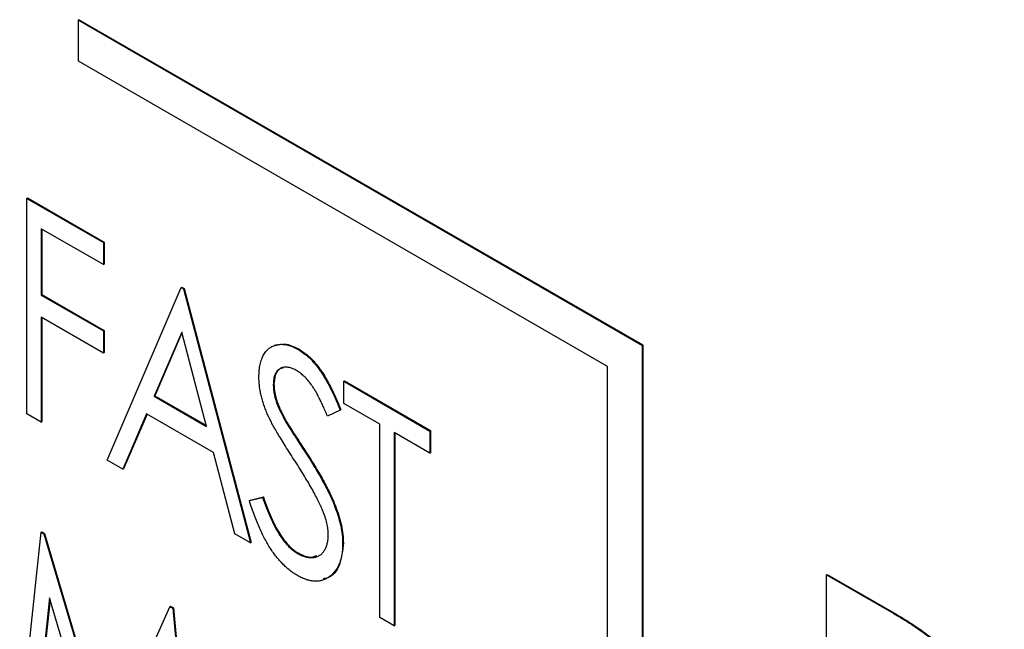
# Model space of a CAD drawing. Header units: millimetres. Extents: x 0 to 420, y 0 to 297.
# Tile 26 of 43: x 340.61 to 343.07, y 217.19 to 218.72. Entities that reach past the tile are written whole.
import ezdxf

# ---------------------------------------------------------------- set-up
doc = ezdxf.new("R2010")
doc.units = ezdxf.units.MM

msp = doc.modelspace()

# ---------------------------------------------------------------- linework, layer by layer
at = {"color": 7, "linetype": 'Continuous', "lineweight": 25}
for p, q in [((340.7521, 218.7175), (340.7538, 218.7185)), ((342.1663, 217.9011), (340.7521, 218.7175)), ((340.7521, 218.7175), (340.7521, 218.6154)), ((342.1681, 217.9021), (340.7538, 218.7185)), ((340.7521, 218.6154), (342.0779, 217.85)), ((340.6233, 218.2704), (340.625, 218.2715)), ((340.6233, 218.2704), (340.8152, 218.1597)), ((340.6233, 217.7303), (340.6233, 218.2704)), ((340.625, 218.2715), (340.8169, 218.1607)), ((340.8152, 218.1043), (340.6593, 218.1943)), ((340.6593, 218.1943), (340.6593, 218.0281)), ((340.661, 218.1932), (340.661, 218.0291)), ((340.8152, 218.1597), (340.8169, 218.1607)), ((340.8152, 218.1597), (340.8152, 218.1043)), ((340.8169, 218.1607), (340.8169, 218.1053)), ((340.8152, 218.1043), (340.8169, 218.1053)), ((341.01, 218.0472), (341.0118, 218.0482)), ((341.0118, 218.0482), (341.0178, 218.0447)), ((340.6593, 218.0281), (340.661, 218.0291)), ((340.6593, 218.0281), (340.8152, 217.9381)), ((340.661, 218.0291), (340.8169, 217.9391)), ((340.8242, 217.6144), (341.01, 218.0472)), ((341.01, 218.0472), (341.016, 218.0437)), ((341.016, 218.0437), (341.0178, 218.0447)), ((341.016, 218.0437), (341.1839, 217.4067)), ((341.0178, 218.0447), (341.1857, 217.4077)), ((340.8152, 217.8827), (340.6593, 217.9727)), ((340.6593, 217.9727), (340.6593, 217.7096)), ((340.661, 217.9717), (340.661, 217.7106)), ((340.8152, 217.9381), (340.8169, 217.9391)), ((340.8152, 217.9381), (340.8152, 217.8827)), ((340.8169, 217.9391), (340.8169, 217.8837)), ((341.0115, 217.935), (340.9427, 217.7744)), ((341.0121, 217.933), (340.9444, 217.7755)), ((341.0739, 217.6987), (341.0115, 217.935)), ((342.1663, 217.9011), (342.1681, 217.9021)), ((342.1663, 214.6349), (342.1663, 217.9011)), ((342.1681, 214.6359), (342.1681, 217.9021)), ((340.8152, 217.8827), (340.8169, 217.8837)), ((341.3029, 217.8919), (341.3047, 217.8929)), ((342.0779, 217.85), (342.0779, 214.788)), ((341.2409, 217.804), (341.2427, 217.805)), ((341.4178, 217.8118), (341.4196, 217.8128)), ((341.4178, 217.8118), (341.6337, 217.6871)), ((341.4178, 217.7564), (341.4178, 217.8118)), ((341.4196, 217.8128), (341.6354, 217.6882)), ((340.9427, 217.7744), (340.9444, 217.7755)), ((340.9427, 217.7744), (341.0739, 217.6987)), ((340.9444, 217.7755), (341.0732, 217.7011)), ((341.5078, 217.7044), (341.4178, 217.7564)), ((340.6593, 217.7096), (340.6233, 217.7303)), ((340.9235, 217.7301), (340.864, 217.5914)), ((340.9245, 217.7295), (340.8657, 217.5924)), ((341.0911, 217.6334), (340.9235, 217.7301)), ((341.4088, 217.7394), (341.3769, 217.7246)), ((341.4088, 217.7394), (341.4106, 217.7404)), ((340.6593, 217.7096), (340.661, 217.7106)), ((341.2671, 217.719), (341.2689, 217.72)), ((341.5078, 217.2197), (341.5078, 217.7044)), ((341.6337, 217.6317), (341.5437, 217.6837)), ((341.5437, 217.6837), (341.5437, 217.199)), ((341.5455, 217.6826), (341.5455, 217.2)), ((341.6337, 217.6871), (341.6354, 217.6882)), ((341.6337, 217.6871), (341.6337, 217.6317)), ((341.6354, 217.6882), (341.6354, 217.6328)), ((341.1449, 217.4292), (341.0911, 217.6334)), ((341.3208, 217.6343), (341.3226, 217.6353)), ((341.6337, 217.6317), (341.6354, 217.6328)), ((340.864, 217.5914), (340.8242, 217.6144)), ((340.864, 217.5914), (340.8657, 217.5924)), ((341.1809, 217.5126), (341.2142, 217.5208)), ((341.1809, 217.5126), (341.1827, 217.5136)), ((341.1827, 217.5136), (341.216, 217.5218)), ((341.2142, 217.5208), (341.216, 217.5218)), ((340.6053, 216.9242), (340.6591, 217.4332)), ((340.6591, 217.4332), (340.6608, 217.4342)), ((340.6591, 217.4332), (340.6659, 217.4293)), ((340.6608, 217.4342), (340.6677, 217.4303)), ((340.6659, 217.4293), (340.6677, 217.4303)), ((340.6659, 217.4293), (340.8242, 216.8948)), ((340.6677, 217.4303), (340.8254, 216.8975)), ((341.1839, 217.4067), (341.1449, 217.4292)), ((341.1839, 217.4067), (341.1857, 217.4077)), ((341.4148, 217.4057), (341.4166, 217.4067)), ((341.3013, 217.3805), (341.303, 217.3815)), ((342.6278, 217.3267), (342.6296, 217.3278)), ((342.6278, 217.3267), (342.7966, 217.2293)), ((342.6278, 216.2465), (342.6278, 217.3267)), ((342.6296, 217.3278), (342.7984, 217.2303)), ((340.6802, 217.2687), (340.6416, 216.9032)), ((340.6815, 217.2645), (340.6434, 216.9042)), ((340.8187, 216.801), (340.6802, 217.2687)), ((340.8242, 216.8948), (340.9819, 217.2468)), ((340.9819, 217.2468), (340.9837, 217.2479)), ((340.9819, 217.2468), (340.9891, 217.2427)), ((340.9837, 217.2479), (340.9908, 217.2437)), ((340.9891, 217.2427), (340.9908, 217.2437)), ((340.9891, 217.2427), (341.043, 216.6715)), ((340.9908, 217.2437), (341.0448, 216.6725)), ((341.5437, 217.199), (341.5078, 217.2197)), ((342.7966, 217.2293), (342.7984, 217.2303)), ((341.5437, 217.199), (341.5455, 217.2))]:
    msp.add_line(p, q, dxfattribs=at)
for points, knots in [([(341.2049, 217.8225), (341.2051, 217.8281), (341.2053, 217.8392), (341.2079, 217.8542), (341.2116, 217.8678), (341.2172, 217.8794), (341.2241, 217.8891), (341.2325, 217.8965), (341.2421, 217.9016), (341.2529, 217.9044), (341.2646, 217.9049), (341.2769, 217.9032), (341.2898, 217.8988), (341.2985, 217.8942), (341.3029, 217.8919)], [0, 0, 0, 0, 0.090638, 0.178987, 0.264767, 0.350227, 0.433945, 0.516354, 0.596584, 0.678638, 0.759892, 0.840024, 0.919015, 1, 1, 1, 1]), ([(341.2474, 217.9016), (341.2545, 217.9037), (341.2713, 217.9088), (341.2925, 217.8987), (341.3047, 217.8929)], [0, 0, 0, 0, 0.424965, 1, 1, 1, 1]), ([(341.3029, 217.8919), (341.3076, 217.889), (341.317, 217.8832), (341.3307, 217.8714), (341.3439, 217.8575), (341.3545, 217.8442), (341.3627, 217.8324), (341.3691, 217.8222), (341.3755, 217.8111), (341.3821, 217.7988), (341.3886, 217.7855), (341.3954, 217.7711), (341.4021, 217.7556), (341.4065, 217.7449), (341.4088, 217.7394)], [0, 0, 0, 0, 0.101554, 0.201459, 0.303524, 0.409139, 0.465587, 0.525867, 0.591755, 0.66252, 0.738446, 0.820013, 0.907095, 1, 1, 1, 1]), ([(341.3047, 217.8929), (341.3094, 217.89), (341.3187, 217.8842), (341.3325, 217.8724), (341.3457, 217.8585), (341.3562, 217.8453), (341.3645, 217.8334), (341.3708, 217.8233), (341.3772, 217.8121), (341.3838, 217.7999), (341.3903, 217.7865), (341.3971, 217.7721), (341.4038, 217.7566), (341.4083, 217.7459), (341.4106, 217.7404)], [0, 0, 0, 0, 0.101554, 0.201459, 0.303524, 0.409139, 0.465587, 0.525867, 0.591755, 0.66252, 0.738446, 0.820013, 0.907095, 1, 1, 1, 1]), ([(341.2992, 217.8387), (341.2951, 217.8409), (341.2871, 217.8451), (341.2758, 217.8476), (341.2656, 217.8473), (341.257, 217.8435), (341.2498, 217.8374), (341.2447, 217.8285), (341.2415, 217.8174), (341.2411, 217.8085), (341.2409, 217.804)], [0, 0, 0, 0, 0.132673, 0.256889, 0.378352, 0.502157, 0.625728, 0.746687, 0.870344, 1, 1, 1, 1]), ([(341.2659, 217.8451), (341.2622, 217.8443), (341.2528, 217.8423), (341.2445, 217.8274), (341.2433, 217.8124), (341.2427, 217.805)], [0, 0, 0, 0, 0.24752, 0.623608, 1, 1, 1, 1]), ([(341.3769, 217.7246), (341.3749, 217.7291), (341.3712, 217.7378), (341.3655, 217.7503), (341.3601, 217.7618), (341.3548, 217.7722), (341.3499, 217.7816), (341.3451, 217.79), (341.3406, 217.7974), (341.3348, 217.8057), (341.3276, 217.8149), (341.3185, 217.8245), (341.3089, 217.8325), (341.3024, 217.8366), (341.2992, 217.8387)], [0, 0, 0, 0, 0.103159, 0.198007, 0.285888, 0.366194, 0.439175, 0.505574, 0.56561, 0.618303, 0.716017, 0.810479, 0.904911, 1, 1, 1, 1]), ([(341.2272, 217.7274), (341.2254, 217.7316), (341.2219, 217.7399), (341.2174, 217.7523), (341.2135, 217.7645), (341.2105, 217.7765), (341.2078, 217.7884), (341.2062, 217.8), (341.2052, 217.8114), (341.205, 217.8188), (341.2049, 217.8225)], [0, 0, 0, 0, 0.130054, 0.256209, 0.380785, 0.505169, 0.62732, 0.750556, 0.874984, 1, 1, 1, 1]), ([(341.2409, 217.804), (341.241, 217.801), (341.2412, 217.7952), (341.2422, 217.786), (341.244, 217.7765), (341.2464, 217.7666), (341.25, 217.756), (341.2546, 217.7445), (341.2604, 217.732), (341.2648, 217.7235), (341.2671, 217.719)], [0, 0, 0, 0, 0.1111631, 0.2218575, 0.3332715, 0.4460601, 0.5658703, 0.6972509, 0.8413222, 1, 1, 1, 1]), ([(341.2427, 217.805), (341.2428, 217.802), (341.2429, 217.7962), (341.244, 217.787), (341.2458, 217.7775), (341.2482, 217.7676), (341.2518, 217.757), (341.2564, 217.7455), (341.2622, 217.7331), (341.2666, 217.7245), (341.2689, 217.72)], [0, 0, 0, 0, 0.1111631, 0.2218575, 0.3332715, 0.4460601, 0.5658703, 0.6972509, 0.8413222, 1, 1, 1, 1]), ([(341.2926, 217.6161), (341.2884, 217.6226), (341.2804, 217.635), (341.2692, 217.653), (341.2591, 217.6693), (341.2503, 217.684), (341.2427, 217.6971), (341.2364, 217.7086), (341.2313, 217.7185), (341.2285, 217.7246), (341.2272, 217.7274)], [0, 0, 0, 0, 0.179581, 0.343617, 0.491579, 0.6242, 0.741558, 0.842319, 0.928895, 1, 1, 1, 1]), ([(341.2671, 217.719), (341.268, 217.7175), (341.2701, 217.7138), (341.2739, 217.7075), (341.279, 217.6995), (341.285, 217.6897), (341.2923, 217.6783), (341.3008, 217.6651), (341.3104, 217.6503), (341.3172, 217.6398), (341.3208, 217.6343)], [0, 0, 0, 0, 0.053127, 0.126801, 0.220159, 0.334969, 0.470484, 0.62573, 0.802572, 1, 1, 1, 1]), ([(341.2689, 217.72), (341.2698, 217.7185), (341.2718, 217.7148), (341.2757, 217.7085), (341.2807, 217.7005), (341.2868, 217.6907), (341.2941, 217.6793), (341.3026, 217.6661), (341.3122, 217.6513), (341.319, 217.6408), (341.3226, 217.6353)], [0, 0, 0, 0, 0.053127, 0.126801, 0.220159, 0.334969, 0.470484, 0.62573, 0.802572, 1, 1, 1, 1]), ([(341.3208, 217.6343), (341.3252, 217.6275), (341.3336, 217.6144), (341.3455, 217.5951), (341.3563, 217.5766), (341.3661, 217.5593), (341.3749, 217.5428), (341.3825, 217.5273), (341.3892, 217.5128), (341.3964, 217.4949), (341.4038, 217.4738), (341.4102, 217.4496), (341.4141, 217.4268), (341.4146, 217.4127), (341.4148, 217.4057)], [0, 0, 0, 0, 0.092835, 0.180122, 0.261904, 0.33901, 0.410469, 0.476826, 0.538893, 0.5963, 0.703384, 0.805063, 0.903484, 1, 1, 1, 1]), ([(341.3226, 217.6353), (341.3269, 217.6285), (341.3353, 217.6154), (341.3473, 217.5961), (341.358, 217.5777), (341.3679, 217.5603), (341.3767, 217.5439), (341.3842, 217.5284), (341.391, 217.5138), (341.3982, 217.496), (341.4056, 217.4749), (341.4119, 217.4507), (341.4159, 217.4278), (341.4163, 217.4137), (341.4166, 217.4067)], [0, 0, 0, 0, 0.092835, 0.180122, 0.261904, 0.33901, 0.410469, 0.476826, 0.538893, 0.5963, 0.703384, 0.805063, 0.903484, 1, 1, 1, 1]), ([(341.3646, 217.4885), (341.3628, 217.4926), (341.3591, 217.5012), (341.3526, 217.5146), (341.345, 217.529), (341.3366, 217.5445), (341.327, 217.5609), (341.3165, 217.5784), (341.305, 217.597), (341.2968, 217.6096), (341.2926, 217.6161)], [0, 0, 0, 0, 0.09271, 0.194169, 0.304693, 0.424569, 0.553895, 0.692828, 0.841495, 1, 1, 1, 1]), ([(341.3015, 217.3249), (341.2985, 217.3267), (341.2926, 217.3303), (341.2838, 217.3368), (341.2752, 217.3437), (341.2668, 217.3517), (341.2586, 217.3601), (341.2507, 217.3695), (341.2429, 217.3794), (341.2354, 217.3902), (341.228, 217.4019), (341.2208, 217.4146), (341.2138, 217.4284), (341.2069, 217.4432), (341.2001, 217.4591), (341.1936, 217.476), (341.1871, 217.4939), (341.183, 217.5062), (341.1809, 217.5126)], [0, 0, 0, 0, 0.0535759, 0.1058624, 0.158244, 0.2102682, 0.2625577, 0.3151762, 0.3694955, 0.4249225, 0.4826225, 0.5441354, 0.6090328, 0.6783994, 0.7517061, 0.8296522, 0.9122106, 1, 1, 1, 1]), ([(341.2142, 217.5208), (341.2173, 217.5119), (341.2232, 217.4949), (341.2332, 217.4708), (341.2435, 217.4492), (341.2542, 217.4302), (341.2653, 217.4137), (341.2769, 217.3999), (341.2889, 217.3884), (341.2972, 217.3831), (341.3012, 217.3805)], [0, 0, 0, 0, 0.1675219, 0.319788, 0.457125, 0.5814769, 0.6949111, 0.8001407, 0.9005459, 1, 1, 1, 1]), ([(341.216, 217.5218), (341.2191, 217.5129), (341.2249, 217.4959), (341.235, 217.4718), (341.2453, 217.4502), (341.256, 217.4312), (341.2671, 217.4147), (341.2787, 217.4009), (341.2907, 217.3894), (341.2989, 217.3841), (341.303, 217.3815)], [0, 0, 0, 0, 0.1675219, 0.319788, 0.457125, 0.5814769, 0.6949111, 0.8001407, 0.9005459, 1, 1, 1, 1]), ([(341.3788, 217.4272), (341.3787, 217.4318), (341.3784, 217.4411), (341.3755, 217.4562), (341.3711, 217.4721), (341.3668, 217.4829), (341.3646, 217.4885)], [0, 0, 0, 0, 0.239185, 0.48418, 0.73391, 1, 1, 1, 1]), ([(341.3012, 217.3805), (341.3047, 217.3786), (341.3116, 217.3749), (341.3218, 217.3716), (341.3316, 217.3698), (341.341, 217.3699), (341.3497, 217.3716), (341.3573, 217.3753), (341.364, 217.3804), (341.3692, 217.3876), (341.3736, 217.3958), (341.3765, 217.4053), (341.3786, 217.4156), (341.3787, 217.4233), (341.3788, 217.4272)], [0, 0, 0, 0, 0.084428, 0.167352, 0.250895, 0.336784, 0.422055, 0.505339, 0.58776, 0.670562, 0.754119, 0.835993, 0.917132, 1, 1, 1, 1]), ([(341.4166, 217.4067), (341.4146, 217.3877), (341.4107, 217.3498), (341.3888, 217.3203), (341.3701, 217.3173), (341.3661, 217.3167)], [0, 0, 0, 0, 0.4409608, 0.8818398, 1, 1, 1, 1]), ([(341.4148, 217.4057), (341.4147, 217.4009), (341.4146, 217.3914), (341.4129, 217.3783), (341.4104, 217.3661), (341.4067, 217.3552), (341.4022, 217.345), (341.3964, 217.3363), (341.3897, 217.3284), (341.382, 217.3219), (341.3736, 217.3166), (341.3646, 217.3129), (341.3552, 217.3108), (341.3454, 217.3103), (341.335, 217.3115), (341.3243, 217.3142), (341.3131, 217.3186), (341.3054, 217.3228), (341.3015, 217.3249)], [0, 0, 0, 0, 0.066619, 0.131755, 0.195289, 0.258449, 0.321468, 0.384829, 0.448627, 0.514345, 0.579, 0.641725, 0.702085, 0.760768, 0.819627, 0.878453, 0.938323, 1, 1, 1, 1]), ([(341.303, 217.3815), (341.3149, 217.3758), (341.3327, 217.3673), (341.3456, 217.3734), (341.3499, 217.3754)], [0, 0, 0, 0, 0.667085, 1, 1, 1, 1]), ([(342.7966, 217.2293), (342.8049, 217.2245), (342.8209, 217.2151), (342.8442, 217.2), (342.866, 217.1852), (342.8864, 217.1699), (342.9052, 217.1548), (342.9227, 217.1395), (342.9386, 217.1241), (342.9577, 217.1033), (342.9794, 217.076), (343.0029, 217.0408), (343.0232, 217.0029), (343.0404, 216.963), (343.0541, 216.9224), (343.0645, 216.8816), (343.0702, 216.8415), (343.0711, 216.8159), (343.0715, 216.8029)], [0, 0, 0, 0, 0.060411, 0.117245, 0.171021, 0.220982, 0.268098, 0.311607, 0.352705, 0.391223, 0.464448, 0.5367, 0.610578, 0.686475, 0.763836, 0.840678, 0.919304, 1, 1, 1, 1]), ([(342.7984, 217.2303), (342.8066, 217.2255), (342.8226, 217.2161), (342.846, 217.201), (342.8678, 217.1862), (342.8882, 217.1709), (342.907, 217.1558), (342.9244, 217.1406), (342.9404, 217.1252), (342.9595, 217.1044), (342.9812, 217.0771), (343.0047, 217.0418), (343.0249, 217.0039), (343.0422, 216.9641), (343.0558, 216.9234), (343.0663, 216.8826), (343.072, 216.8425), (343.0729, 216.8169), (343.0733, 216.8039)], [0, 0, 0, 0, 0.060411, 0.117245, 0.171021, 0.220982, 0.268098, 0.311607, 0.352705, 0.391223, 0.464448, 0.5367, 0.610578, 0.686475, 0.763836, 0.840678, 0.919304, 1, 1, 1, 1])]:
    msp.add_open_spline(points, degree=3, knots=knots, dxfattribs=at)

doc.saveas('drawing.dxf')
